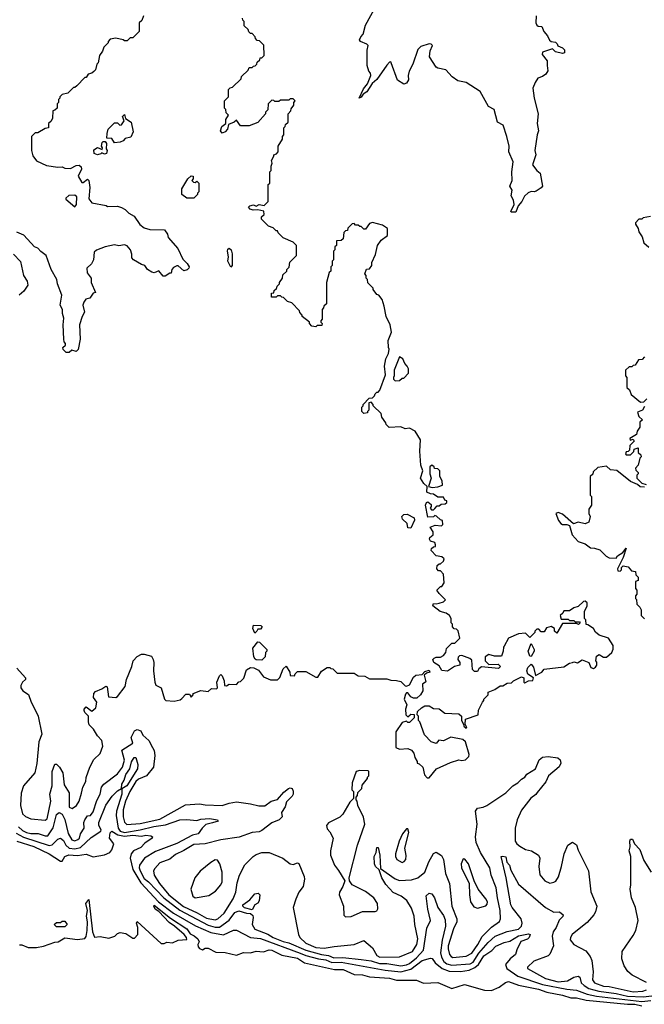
# Model space of a CAD drawing. Extents: x 2348354 to 2479840, y 460476 to 613653.
# Tile 232 of 256: x 2431136 to 2435542, y 551313 to 558258. Entities that reach past the tile are written whole.
import ezdxf

# ---------------------------------------------------------------- set-up
doc = ezdxf.new("R2010")
doc.units = 0

msp = doc.modelspace()

# ---------------------------------------------------------------- linework, layer by layer
at = {"layer": '0CON05XD'}
for points in [[(2434780, 558285), (2434777.5, 558235), (2434785, 558220), (2434793, 558213), (2434819.3, 558209.3), (2434833.8, 558175), (2434860, 558145), (2434873.6, 558113.6), (2434885, 558103.3), (2434915, 558100), (2434928.3, 558088.3), (2434933.6, 558073.6), (2434965, 558060), (2434980, 558045), (2434980, 558025), (2434965, 558020), (2434915, 558032.5), (2434895, 558052.5), (2434825, 558030), (2434823, 558013), (2434857, 557967), (2434857.5, 557935), (2434861.7, 557898.3), (2434847.5, 557875), (2434825, 557856.7), (2434792.5, 557845), (2434772.5, 557815), (2434756.7, 557775), (2434766.2, 557705), (2434793.6, 557593.6), (2434786.4, 557526.4), (2434796.7, 557475), (2434786.7, 557445), (2434771.2, 557335), (2434778, 557305), (2434753.8, 557235), (2434783.8, 557193.8), (2434806.7, 557175), (2434823.3, 557085), (2434815, 557072.5), (2434780.7, 557049.3), (2434765, 557043.8), (2434745, 557046.7), (2434722.3, 557037.7), (2434697.7, 557012.3), (2434678.8, 556975), (2434652.5, 556945), (2434635, 556900), (2434605, 556900), (2434600, 556905), (2434623.3, 556955), (2434618.8, 556985), (2434602.5, 557015), (2434610, 557055), (2434593.8, 557085), (2434610, 557125), (2434608.8, 557185), (2434616.7, 557255), (2434587, 557327), (2434588.8, 557365), (2434573.8, 557435), (2434546.2, 557515), (2434506.4, 557536.4), (2434482.5, 557625), (2434443.3, 557645), (2434385, 557752.5), (2434285, 557816.2), (2434226.4, 557826.4), (2434187.5, 557855), (2434141.2, 557905), (2434085.8, 557915.8), (2434074.3, 557924.3), (2434026.7, 557995), (2434031.4, 558038.6), (2434047.5, 558075), (2434040, 558085), (2434025, 558086.7), (2433965, 558068.8), (2433945, 558047.5), (2433910, 557945), (2433883.3, 557895), (2433877.5, 557865), (2433880, 557835), (2433865, 557810), (2433845, 557802.5), (2433802.1, 557832.1), (2433757.5, 557955), (2433755, 557960), (2433745, 557957.5), (2433725, 557937.5), (2433655, 557836), (2433622.4, 557807.6), (2433585, 557750), (2433558.3, 557731.7), (2433545, 557711.2), (2433530, 557705), (2433560.7, 557769.3), (2433588.8, 557805), (2433612.5, 557865), (2433611.7, 557881.7), (2433600, 557895), (2433587.5, 557935), (2433587, 558043), (2433593.3, 558075), (2433586.1, 558086.1), (2433541.2, 558105), (2433533.8, 558115), (2433542.7, 558137.3), (2433560, 558155), (2433575, 558220), (2433650, 558355)], [(2432010, 558285), (2431998.3, 558251.7), (2431980, 558235), (2431980, 558175), (2431935, 558130), (2431915, 558130), (2431895, 558110), (2431875, 558110), (2431867, 558117), (2431815, 558127.5), (2431775, 558120), (2431760, 558105), (2431760, 558095), (2431730, 558065), (2431720, 558035), (2431700, 558005), (2431690, 557955), (2431680, 557945), (2431670, 557905), (2431658.3, 557891.7), (2431645, 557880), (2431620, 557875), (2431605, 557850), (2431595, 557850), (2431538.3, 557791.7), (2431525, 557780), (2431515, 557780), (2431475, 557740), (2431435, 557730), (2431420, 557715), (2431420, 557705), (2431410, 557695), (2431410, 557675), (2431400, 557665), (2431400, 557635), (2431385, 557620), (2431370, 557615), (2431367, 557563), (2431358.3, 557541.7), (2431340, 557525), (2431340, 557495), (2431315, 557490), (2431265, 557460), (2431245, 557460), (2431220, 557435), (2431220, 557335), (2431228.3, 557298.3), (2431255, 557262.5), (2431325, 557230), (2431405, 557217.5), (2431435, 557220), (2431455, 557210), (2431495, 557207.5), (2431535, 557230), (2431555, 557231.2), (2431569.2, 557219.2), (2431572, 557205)], [(2434065, 554810), (2434081.7, 554828.3), (2434095, 554830), (2434108.3, 554841.7), (2434137, 554843), (2434148.3, 554851.7), (2434150, 554865), (2434135, 554870), (2434125, 554890), (2434085, 554890), (2434055, 554912.5), (2434033.6, 554913.6), (2434007.5, 554925), (2434010, 554965), (2433987, 554987), (2433962.5, 555025), (2433980, 555075), (2433966.7, 555115), (2433958.8, 555215), (2433963.8, 555295), (2433925.8, 555355.8), (2433885, 555376.7), (2433855, 555372.5), (2433825, 555386.2), (2433741.7, 555381.7), (2433721.7, 555401.7), (2433720, 555415), (2433690, 555455), (2433685, 555480), (2433630, 555535), (2433630, 555545), (2433615, 555560), (2433600, 555555), (2433600, 555505), (2433590, 555495), (2433590, 555485), (2433565, 555480), (2433550, 555495), (2433550, 555525), (2433560, 555535), (2433560, 555545), (2433601.7, 555588.3), (2433625, 555590), (2433640, 555605), (2433645, 555620), (2433655, 555630), (2433665, 555630), (2433677.5, 555645), (2433716.4, 555753.6), (2433710, 555815), (2433718, 555865), (2433737, 555903), (2433742.5, 555935), (2433737.5, 555945), (2433736.7, 555995), (2433760, 556055), (2433750, 556105), (2433721.2, 556165), (2433708.3, 556238.3), (2433692.5, 556285), (2433670, 556315), (2433655, 556320), (2433630, 556355), (2433630, 556365), (2433591.7, 556401.7), (2433590, 556425), (2433580, 556435), (2433580, 556455), (2433570, 556465), (2433581.7, 556498.3), (2433605, 556500), (2433620, 556525), (2433620, 556545), (2433647, 556603), (2433660, 556665), (2433687, 556703), (2433730, 556735), (2433730, 556785), (2433695, 556810), (2433625, 556827.5), (2433605, 556820), (2433575, 556780), (2433565, 556780), (2433545, 556800), (2433535, 556800), (2433525, 556810), (2433505, 556810), (2433495, 556820), (2433481.7, 556818.3), (2433451.7, 556788.3), (2433448.3, 556771.7), (2433435, 556770), (2433421.7, 556758.3), (2433418.3, 556711.7), (2433405, 556700), (2433371.7, 556698.3), (2433370, 556665), (2433360, 556655), (2433360, 556635), (2433350, 556625), (2433350, 556565), (2433340, 556555), (2433340, 556525), (2433330, 556515), (2433330, 556485), (2433320, 556475), (2433300, 556405), (2433300, 556255), (2433281.7, 556238.3), (2433280, 556225), (2433270, 556215), (2433270, 556145), (2433260, 556135), (2433260, 556125), (2433270, 556115), (2433268.3, 556101.7), (2433235, 556100), (2433225, 556092.5), (2433196.4, 556096.4), (2433180, 556115), (2433180, 556125), (2433130, 556165), (2433130, 556175), (2433113, 556193), (2433110, 556205), (2433055, 556260), (2433025, 556270), (2432998.3, 556298.3), (2432985, 556300), (2432975, 556310), (2432955, 556310), (2432945, 556300), (2432911.7, 556301.7), (2432911.7, 556328.3), (2432928.3, 556331.7), (2432931.7, 556348.3), (2432948.3, 556361.7), (2432951.7, 556378.3), (2432970, 556395), (2432970, 556405), (2432990, 556435), (2432991.7, 556458.3), (2433020, 556485), (2433020, 556495), (2433037, 556513), (2433043, 556547), (2433090, 556595), (2433090, 556665), (2433065, 556690), (2432995, 556720), (2432960, 556755), (2432955, 556770), (2432945, 556770), (2432925, 556790), (2432891.7, 556801.7), (2432841.7, 556851.7), (2432841.7, 556868.3), (2432860, 556885), (2432858.3, 556908.3), (2432815, 556917.5), (2432783.9, 556913.9), (2432761.7, 556921.7), (2432750, 556935), (2432760, 556945), (2432785, 556951.2), (2432805, 556942.5), (2432826.4, 556953.6), (2432861.7, 556948.3), (2432890, 556975), (2432890, 557095), (2432900, 557105), (2432900, 557185), (2432910, 557195), (2432910, 557225), (2432917.5, 557245), (2432912.5, 557265), (2432930, 557295), (2432930, 557305), (2432948.3, 557311.7), (2432960, 557325), (2432960, 557365), (2432990, 557415), (2432990, 557435), (2433000, 557445), (2433000, 557495), (2433010, 557505), (2433011.7, 557518.3), (2433030, 557535), (2433030, 557595), (2433050, 557615), (2433051.7, 557628.3), (2433070, 557655), (2433070, 557675), (2433080, 557685), (2433065, 557700), (2433045, 557700), (2433035, 557690), (2432975, 557690), (2432965, 557680), (2432935, 557680), (2432928.3, 557688.3), (2432915, 557690), (2432890, 557665), (2432887, 557623), (2432870, 557605), (2432870, 557595), (2432815, 557532.5), (2432755, 557510), (2432695, 557510), (2432665, 557550), (2432650, 557535), (2432610, 557520), (2432601.2, 557485), (2432585, 557466.2), (2432565, 557457.5), (2432552.5, 557475), (2432562.5, 557505), (2432590, 557525), (2432590, 557555), (2432610, 557585), (2432591.7, 557601.7), (2432590, 557625), (2432580, 557635), (2432580, 557685), (2432610, 557715), (2432610, 557765), (2432621.7, 557778.3), (2432638.3, 557781.7), (2432698.3, 557841.7), (2432701.7, 557858.3), (2432748.3, 557901.7), (2432755, 557920), (2432775, 557920), (2432785, 557930), (2432798.3, 557931.7), (2432810, 557945), (2432811.7, 557958.3), (2432830, 557975), (2432831.7, 557988.3), (2432845, 557990), (2432860, 558005), (2432858.3, 558078.3), (2432828.3, 558108.3), (2432811.7, 558111.7), (2432800, 558125), (2432798.3, 558138.3), (2432775, 558160), (2432765, 558160), (2432751.7, 558171.7), (2432748.3, 558188.3), (2432720, 558215), (2432720, 558245), (2432710, 558255), (2432708.3, 558268.3)], [(2431805, 557390), (2431785, 557420), (2431751.7, 557421.7), (2431752.5, 557455), (2431760, 557485), (2431805, 557530), (2431825, 557530), (2431843.3, 557513.3), (2431855, 557517.5), (2431872.5, 557545), (2431862.5, 557575), (2431875, 557590), (2431881.7, 557561.7), (2431922.5, 557535), (2431937, 557467), (2431919.3, 557430.7), (2431879.3, 557420.7), (2431865, 557403.3), (2431845, 557393.8), (2431805, 557390)], [(2431685, 557304), (2431661.2, 557315), (2431660, 557340), (2431685, 557356.7), (2431718.3, 557341.7), (2431720, 557355), (2431712.5, 557365), (2431718.3, 557391.7), (2431725, 557400), (2431738.3, 557398.3), (2431747.5, 557385), (2431747, 557347), (2431752.5, 557335), (2431747.5, 557315), (2431735, 557310), (2431715, 557320), (2431708.8, 557311.2), (2431685, 557304)], [(2431572, 557205), (2431547.5, 557155), (2431575, 557110), (2431585, 557110), (2431615, 557132.5), (2431623.6, 557123.6), (2431632, 557075), (2431623.8, 556995), (2431645, 556967.5), (2431747, 556947), (2431755, 556940), (2431825, 556942.5), (2431855, 556932.5), (2431879.3, 556919.3), (2431905, 556892.5), (2431943, 556873), (2431983.6, 556813.6), (2432015, 556790), (2432055, 556777.5), (2432157, 556777), (2432180, 556745), (2432183, 556723), (2432252.5, 556645), (2432288, 556568), (2432317.9, 556537.9), (2432331.2, 556515), (2432330, 556505), (2432317.3, 556492.7), (2432295, 556486.2), (2432255, 556522.5), (2432245, 556522.5), (2432220.7, 556509.3), (2432210, 556495), (2432205, 556470), (2432195, 556470), (2432161.7, 556448.3), (2432148.3, 556448.3), (2432117, 556487), (2432085, 556472.5), (2432068.3, 556478.3), (2432037, 556497), (2432020, 556525), (2431995, 556532.5), (2431940, 556565), (2431928.3, 556578.3), (2431927.5, 556605), (2431917.5, 556635), (2431895, 556662.5), (2431875, 556670), (2431835, 556662.5), (2431805, 556670), (2431740, 556655), (2431678.3, 556631.7), (2431661.7, 556618.3), (2431657.5, 556565), (2431643, 556537), (2431610, 556505), (2431613, 556473), (2431640, 556435), (2431640, 556405), (2431670, 556335), (2431655, 556330), (2431630, 556295), (2431603.6, 556286.4), (2431587.5, 556265), (2431582.5, 556245), (2431592.5, 556195), (2431576.7, 556165), (2431558.8, 556105), (2431563.8, 556005), (2431547.7, 555932.3), (2431535, 555917.5), (2431503, 555927), (2431485, 555910), (2431465, 555910), (2431441.7, 555931.7), (2431440, 555945), (2431458.3, 555961.7), (2431460, 555975), (2431450, 555985), (2431447.5, 556005), (2431442.5, 556105), (2431447, 556153), (2431437.5, 556185), (2431437.5, 556215), (2431422.5, 556245), (2431432.5, 556315), (2431402.5, 556395), (2431397.5, 556425), (2431357.5, 556495), (2431322.5, 556595), (2431285, 556622.5), (2431265, 556647.5), (2431240, 556655), (2431165, 556737.5), (2431115, 556760)], [(2432365, 557000), (2432315, 557000), (2432280, 557025), (2432280, 557065), (2432322.5, 557135), (2432345, 557157.5), (2432360, 557155), (2432360, 557135), (2432350, 557125), (2432361.7, 557111.7), (2432375, 557110), (2432385, 557120), (2432400, 557105), (2432400, 557045), (2432390, 557035), (2432390, 557025), (2432365, 557000)], [(2431525, 556937.5), (2431535.9, 556954.1), (2431538.3, 557008.3), (2431525, 557020), (2431481.7, 557018.3), (2431461.7, 556998.3), (2431461.7, 556991.7), (2431525, 556937.5)], [(2435585, 556870), (2435535, 556860), (2435525, 556850), (2435505, 556850), (2435480, 556825), (2435480, 556815), (2435500, 556785), (2435503, 556763), (2435527, 556727), (2435540, 556685), (2435575, 556652.5)], [(2432625, 556513.3), (2432603.8, 556555), (2432610, 556585), (2432601.2, 556625), (2432605, 556640), (2432615, 556647.5), (2432628, 556635), (2432635.7, 556605.7), (2432635.8, 556525), (2432625, 556513.3)], [(2431092.5, 556605), (2431141.7, 556551.7), (2431162.5, 556455), (2431190, 556415), (2431193.3, 556385), (2431166.4, 556343.6), (2431132.5, 556315)], [(2433785, 555710), (2433815, 555712.5), (2433835, 555730), (2433845, 555730), (2433880, 555765), (2433880, 555795), (2433870, 555815), (2433853, 555833), (2433840, 555865), (2433815, 555880), (2433776.7, 555785), (2433777.5, 555745), (2433772.5, 555735), (2433773, 555723), (2433785, 555710)], [(2435545, 555880), (2435528.3, 555861.7), (2435501.7, 555858.3), (2435478.3, 555821.7), (2435465, 555820), (2435455, 555810), (2435435, 555810), (2435410, 555785), (2435410, 555745), (2435420, 555735), (2435420, 555665), (2435438.3, 555648.3), (2435450, 555615), (2435515, 555560), (2435538.3, 555561.7), (2435560, 555585)], [(2435545, 555530), (2435530, 555505), (2435495, 555490), (2435505, 555460), (2435530, 555435), (2435511.7, 555418.3), (2435510, 555385), (2435493, 555357), (2435488.3, 555331.7), (2435440, 555305), (2435441.7, 555291.7), (2435465, 555300), (2435470, 555285), (2435440, 555255), (2435438.3, 555221.7), (2435428.3, 555211.7), (2435415, 555210), (2435410, 555195), (2435415, 555190), (2435445, 555190), (2435468.3, 555211.7), (2435471.7, 555228.3), (2435498.3, 555238.3), (2435500, 555205), (2435518.3, 555188.3), (2435520, 555175), (2435510, 555165), (2435500, 555115), (2435480, 555095), (2435481.7, 555081.7), (2435500, 555065), (2435500, 555055), (2435490, 555045), (2435490, 555025), (2435525, 554990), (2435555, 554980)], [(2434045, 554957.5), (2434085, 554963.3), (2434120, 554975), (2434117.5, 555005), (2434100, 555035), (2434100, 555075), (2434085, 555090), (2434061.7, 555091.7), (2434060, 555105), (2434043, 555117), (2434030, 555105), (2434030, 555055), (2434040, 555025), (2434020, 554965), (2434045, 554957.5)], [(2435545, 554960), (2435513, 554963), (2435495, 554980), (2435445, 555000), (2435348.3, 555078.3), (2435303, 555083), (2435275, 555110), (2435215, 555100), (2435181.7, 555068.3), (2435178.3, 555051.7), (2435160, 555035), (2435160, 554905), (2435170, 554895), (2435170, 554835), (2435150, 554805), (2435150, 554775), (2435160, 554755), (2435150, 554715), (2435125, 554703.3), (2435075, 554713.8), (2435043, 554703), (2434965, 554771.2), (2434935, 554782.5), (2434917.5, 554775), (2434936.7, 554725), (2434953.6, 554703.6), (2434965, 554696.7), (2434996.7, 554696.7), (2435015, 554690), (2435033.9, 554623.9), (2435075, 554577.5), (2435125, 554560), (2435163, 554533), (2435191.7, 554531.7), (2435228.3, 554518.3), (2435273.6, 554473.6), (2435295, 554462.5), (2435345, 554460), (2435353.6, 554476.4), (2435390, 554500), (2435415, 554530), (2435393.3, 554465), (2435353.3, 554385), (2435355, 554370), (2435371.7, 554368.3), (2435381.7, 554378.3), (2435382.5, 554395), (2435393.3, 554406.7), (2435428.3, 554398.3), (2435451.7, 554371.7), (2435480, 554365), (2435483, 554343), (2435500, 554325), (2435498.3, 554301.7), (2435480, 554295), (2435480, 554245), (2435490, 554235), (2435490, 554205), (2435480, 554195), (2435480, 554175), (2435487.5, 554167.5), (2435490, 554135), (2435510, 554115), (2435520, 554095), (2435520, 554055), (2435543, 554033)], [(2431116, 553685), (2431176.7, 553615), (2431176.7, 553605), (2431156.7, 553585), (2431145, 553562.5), (2431144.2, 553545), (2431158.8, 553525), (2431198.1, 553498.1), (2431216.7, 553445), (2431243.3, 553395), (2431266, 553345), (2431291.7, 553218.3), (2431271.2, 553165), (2431257.3, 553012.7), (2431242, 552945), (2431163.8, 552855), (2431147, 552803), (2431142.7, 552715), (2431155.6, 552655.6), (2431176.8, 552636.8), (2431215, 552620.8), (2431315, 552612), (2431328.8, 552621.2), (2431355.3, 552745), (2431348.8, 552795), (2431364.5, 552855), (2431365.7, 552955), (2431385, 553007.5), (2431395, 553007.5), (2431417.5, 552985), (2431440, 552945), (2431450.5, 552860.5), (2431484.5, 552805), (2431485, 552704.4), (2431505.6, 552694.4), (2431536, 552715), (2431555.6, 552745), (2431573, 552803), (2431581.1, 552845), (2431602.5, 552885), (2431605.9, 552914.1), (2431630, 552985), (2431659.5, 553040.5), (2431705, 553082.5), (2431723.8, 553135), (2431716.2, 553175), (2431685.9, 553205.9), (2431657.5, 553255), (2431626.7, 553285), (2431621.2, 553305), (2431622.5, 553345), (2431595, 553372.5), (2431591.2, 553385), (2431591.2, 553395), (2431605, 553412.5), (2431645, 553380), (2431673.8, 553405), (2431681.2, 553445), (2431656.4, 553476.4), (2431660, 553505), (2431670.7, 553519.3), (2431715, 553537.5), (2431745, 553557.5), (2431752.5, 553552.5), (2431761.7, 553481.7), (2431813.6, 553476.4), (2431825, 553483.3), (2431880.8, 553555), (2431890, 553605), (2431927.5, 553695), (2431937.5, 553735), (2431965, 553767.5), (2431995, 553782.5), (2432015, 553782.5), (2432065, 553770), (2432077.5, 553745), (2432083.3, 553725), (2432080, 553665), (2432090, 553585), (2432097.5, 553565), (2432133.3, 553545), (2432157.5, 553465), (2432167, 553457), (2432225, 553452.5), (2432269.3, 553460.7), (2432280.7, 553469.3), (2432308.3, 553501.7), (2432335, 553500), (2432345, 553480), (2432360, 553495), (2432360, 553505), (2432413, 553527), (2432465, 553520), (2432488.3, 553541.7), (2432525, 553537.5), (2432532.5, 553545), (2432527.5, 553585), (2432545, 553630), (2432555, 553640), (2432565, 553630), (2432577.5, 553595), (2432581.7, 553561.7), (2432595, 553560), (2432615, 553572.5), (2432665, 553570), (2432683, 553587), (2432695, 553590), (2432716.4, 553613.6), (2432736.4, 553673.6), (2432765, 553690), (2432787, 553687), (2432820.7, 553670.7), (2432855, 553623.3), (2432905, 553602.5), (2432955, 553602.5), (2432970.7, 553619.3), (2432995, 553680), (2433015, 553697.5), (2433042.5, 553655), (2433045, 553632.5), (2433075, 553630), (2433080, 553645), (2433095, 553660), (2433155, 553660), (2433225, 553620), (2433238.3, 553621.7), (2433265, 553662.5), (2433305, 553690), (2433325, 553690), (2433331.7, 553681.7), (2433345, 553680), (2433375, 553650), (2433495, 553650), (2433525, 553630), (2433571.7, 553628.3), (2433605, 553610), (2433725, 553610), (2433755, 553600), (2433795, 553597.5), (2433825, 553590), (2433855, 553560), (2433865, 553557.5), (2433885, 553567.5), (2433915, 553620), (2433930, 553635), (2433975, 553640), (2433995, 553660), (2434025, 553670), (2434030, 553655), (2434005, 553650), (2433990, 553635), (2434001.7, 553588.3), (2433978.3, 553571.7), (2433980, 553525), (2433963, 553497), (2433937, 553473), (2433915, 553472.5), (2433895, 553482.5), (2433875, 553510), (2433865, 553510), (2433858.3, 553501.7), (2433847.5, 553465), (2433867.5, 553425), (2433857.5, 553395), (2433860, 553355), (2433875, 553340), (2433890, 553355), (2433895, 553360), (2433918.3, 553358.3), (2433920, 553335), (2433885, 553300), (2433875, 553300), (2433865, 553310), (2433835, 553300), (2433790, 553235), (2433790, 553125), (2433815, 553112.5), (2433875, 553117.5), (2433900, 553105), (2433917.5, 553085), (2433923, 553053), (2433940, 553025), (2433940, 553015), (2433955, 553010), (2433980, 552985), (2433991.7, 552931.7), (2434011.7, 552911.7), (2434025, 552910), (2434076.4, 552973.6), (2434175, 553018.8), (2434235, 553037.5), (2434255, 553033.3), (2434281.7, 553038.3), (2434305, 553060), (2434307.5, 553075), (2434280, 553165), (2434261.7, 553181.7), (2434177, 553197), (2434125, 553172.5), (2434093, 553177), (2434075, 553152.5), (2434040, 553165), (2433992.5, 553215), (2433960, 553305), (2433950, 553315), (2433950, 553345), (2433940, 553355), (2433941.7, 553378.3), (2433970, 553405), (2433995, 553417.5), (2434025, 553417.5), (2434055, 553400), (2434095, 553397.5), (2434135, 553367.5), (2434235, 553362.5), (2434252.5, 553345), (2434252.5, 553315), (2434270, 553285), (2434270, 553275), (2434285, 553260), (2434290, 553265), (2434278.3, 553288.3), (2434280, 553325), (2434370, 553355), (2434373, 553387), (2434400, 553445), (2434410, 553455), (2434410, 553465), (2434440, 553495), (2434440, 553515), (2434487, 553533), (2434525, 553560), (2434545, 553560), (2434575, 553577.5), (2434605, 553580), (2434620, 553595), (2434675, 553622.5), (2434692.5, 553615), (2434692.5, 553585), (2434700, 553580), (2434725.7, 553594.3), (2434755, 553597.5), (2434760, 553615), (2434721.9, 553641.9), (2434713.1, 553665), (2434721.1, 553688.9), (2434745, 553713.3), (2434760.9, 553690.9), (2434775, 553632.5), (2434820, 553655), (2434835, 553677.5), (2434975, 553692.5), (2435015, 553720), (2435037, 553723), (2435045, 553730), (2435071.7, 553721.7), (2435105, 553742.5), (2435150, 553725), (2435165, 553690), (2435185, 553682.5), (2435199.3, 553690.7), (2435207.5, 553705), (2435207, 553727), (2435200, 553735), (2435205, 553770), (2435225, 553780), (2435255, 553762.5), (2435275, 553762.5), (2435312.5, 553795), (2435321.7, 553818.3), (2435322.5, 553845), (2435290, 553895), (2435225, 553917.5), (2435197, 553937), (2435183, 553963), (2435145, 553990), (2435131.7, 553991.7), (2435130, 554025), (2435120, 554035), (2435120, 554085), (2435140, 554125), (2435140, 554145), (2435125, 554156.7), (2435112.5, 554155), (2435075, 554120), (2435045, 554110), (2435015, 554087.5), (2434975, 554087.5), (2434968.3, 554071.7), (2434950, 554055), (2434955, 554030), (2435005, 554030), (2435015, 554020), (2435045, 554020), (2435055, 554010), (2435085, 554010), (2435090, 554005), (2435078.3, 553991.7), (2435065, 554000), (2434965, 554000), (2434925, 553930), (2434910, 553945), (2434910, 553965), (2434885, 553977.5), (2434851.7, 553968.3), (2434835, 553940), (2434815, 553940), (2434798.3, 553958.3), (2434785, 553960), (2434770, 553945), (2434770, 553935), (2434735, 553900), (2434705, 553930), (2434655, 553927.5), (2434583.6, 553896.4), (2434555, 553840), (2434548.3, 553831.7), (2434547.5, 553805), (2434535, 553770), (2434485, 553770), (2434445, 553780), (2434420, 553765), (2434420, 553735), (2434445, 553710), (2434511.7, 553711.7), (2434527.5, 553695), (2434515, 553682.5), (2434395, 553692.5), (2434375, 553680), (2434365, 553660), (2434345, 553660), (2434330, 553675), (2434325, 553740), (2434311.7, 553751.7), (2434255, 553772.5), (2434238.3, 553771.7), (2434228.3, 553761.7), (2434227.5, 553745), (2434240, 553725), (2434240, 553705), (2434203, 553697), (2434155, 553662.5), (2434115, 553667.5), (2434095, 553700), (2434057.5, 553725), (2434050, 553745), (2434060, 553755), (2434075, 553762.5), (2434105, 553762.5), (2434126.1, 553773.9), (2434142.5, 553795), (2434147, 553823), (2434185, 553860), (2434205, 553860), (2434240, 553895), (2434228.3, 553948.3), (2434218.3, 553958.3), (2434201.7, 553961.7), (2434190, 553975), (2434190, 553995), (2434180, 554005), (2434180, 554035), (2434167.5, 554055), (2434145, 554073.3), (2434103, 554083), (2434050, 554125), (2434055, 554140), (2434075, 554137.5), (2434096.4, 554143.6), (2434127, 554153), (2434140, 554165), (2434095, 554210), (2434080, 554235), (2434105, 554260), (2434115, 554260), (2434130, 554285), (2434127, 554347), (2434105, 554370), (2434091.7, 554371.7), (2434080, 554385), (2434081.7, 554408.3), (2434095, 554420), (2434105, 554420), (2434125, 554440), (2434130, 554455), (2434115, 554470), (2434075, 554477.5), (2434040, 554515), (2434041.7, 554528.3), (2434055, 554540), (2434068.3, 554541.7), (2434070, 554555), (2434065, 554570), (2434035, 554580), (2434027.5, 554595), (2434030, 554605), (2434052.5, 554625), (2434052.5, 554645), (2434031.7, 554678.3), (2434067, 554693), (2434111.7, 554688.3), (2434121.7, 554698.3), (2434120, 554725), (2434105, 554730), (2434077, 554757), (2434065, 554760), (2434055, 554752.5), (2434015, 554750), (2434000, 554835), (2434005, 554852.5), (2434015, 554857.5), (2434038.3, 554838.3), (2434040, 554825), (2434032.5, 554812.5), (2434041.7, 554801.7), (2434055, 554800), (2434065, 554810)], [(2433895, 554672.5), (2433874.1, 554674.1), (2433870, 554705), (2433837.5, 554735), (2433832.5, 554755), (2433845, 554767.5), (2433869.3, 554769.3), (2433920, 554745), (2433921.7, 554728.3), (2433895, 554672.5)], [(2432795, 553930), (2432781.2, 553965), (2432785, 553987.5), (2432836.1, 553986.1), (2432847.5, 553975), (2432845, 553970), (2432835, 553960), (2432815, 553960), (2432810, 553945), (2432795, 553930)], [(2432845, 553741.2), (2432805, 553742.5), (2432796.7, 553746.7), (2432788.8, 553765), (2432780.8, 553825), (2432815, 553870), (2432828.3, 553868.3), (2432880, 553815), (2432880, 553805), (2432870, 553795), (2432867.5, 553765), (2432845, 553741.2)], [(2434745, 553767.5), (2434735, 553770), (2434723.3, 553805), (2434745, 553857.5), (2434765.8, 553815), (2434765.6, 553804.4), (2434745, 553767.5)], [(2431127.1, 552565), (2431155, 552540), (2431185.2, 552525.2), (2431215, 552518.3), (2431267.4, 552517.4), (2431315, 552500.9), (2431335, 552500.4), (2431372.4, 552557.6), (2431395, 552651.2), (2431415, 552666), (2431435, 552654), (2431455, 552617.5), (2431477.2, 552517.2), (2431505, 552473.1), (2431525, 552465.6), (2431546, 552475), (2431557.1, 552485), (2431565.6, 552515), (2431590, 552555), (2431587.7, 552595), (2431595, 552614.2), (2431615, 552643.8), (2431635, 552644), (2431655, 552671.2), (2431680.2, 552749.8), (2431703.1, 552795), (2431714.4, 552845), (2431730.8, 552865), (2431825, 552939.4), (2431861.5, 552985), (2431875.3, 553035.3), (2431857.5, 553105), (2431933.8, 553155), (2431922, 553195), (2431947, 553243), (2431965, 553252), (2431991.7, 553241.7), (2432005, 553212.5), (2432047.5, 553175), (2432073.6, 553123.6), (2432083.9, 553103.9), (2432089.2, 553069.2), (2432079.2, 552985), (2432030, 552925), (2431975, 552901.8), (2431955.2, 552884.8), (2431913.3, 552815), (2431881.6, 552745), (2431867.1, 552685), (2431867.1, 552635), (2431875, 552598.6), (2431892.6, 552582.6), (2431985, 552589.2), (2432125, 552619.1), (2432305, 552721.2), (2432405, 552728.1), (2432445, 552720.5), (2432565, 552714.4), (2432615, 552731.9), (2432665, 552740.8), (2432765, 552727.5), (2432823, 552713), (2432865.8, 552714.2), (2432910, 552745), (2432955, 552757.5), (2433000, 552810), (2433032.5, 552835), (2433045, 552840), (2433057.5, 552835), (2433066.1, 552816.1), (2433064.3, 552795), (2433058.5, 552781.5), (2433018.3, 552741.7), (2433009.2, 552705), (2432984, 552665), (2432988.8, 552635), (2432966.6, 552613.4), (2432915, 552593.8), (2432845, 552538.6), (2432825, 552530), (2432775, 552525.7), (2432685, 552492.5), (2432555, 552474.4), (2432444.3, 552444.3), (2432365, 552440.6), (2432295, 552398), (2432235, 552370), (2432195, 552337.8), (2432125, 552310), (2432088.8, 552271.2), (2432080, 552255), (2432085.6, 552225), (2432121.8, 552165), (2432187.1, 552085), (2432292.9, 552002.9), (2432387.8, 551957.8), (2432455, 551920.6), (2432515, 551910), (2432535, 551915.5), (2432579.5, 551955), (2432642.1, 552057.9), (2432660.8, 552105), (2432669.8, 552170.2), (2432687.1, 552225), (2432725, 552296.7), (2432783.3, 552355), (2432805, 552368.8), (2432845, 552383.8), (2432895, 552383.8), (2432992.5, 552345), (2433045, 552303.3), (2433065, 552300), (2433095, 552310), (2433105, 552306.7), (2433143.3, 552215), (2433146.2, 552195), (2433136.2, 552145), (2433106.2, 552105), (2433083.8, 552055), (2433066.2, 551995), (2433102.9, 551805), (2433112.9, 551785), (2433154.4, 551745), (2433225, 551714.2), (2433285, 551708.5), (2433355, 551720.6), (2433495, 551734.2), (2433565, 551763.8), (2433625, 551712.5), (2433655, 551658.6), (2433675.9, 551645.9), (2433815, 551648.9), (2433907.8, 551685), (2433936.9, 551735), (2433943.9, 551775), (2433922.7, 551875), (2433917.8, 551935), (2433900.3, 551990.3), (2433866.2, 552045), (2433827.5, 552075), (2433771.7, 552101.7), (2433718, 552158), (2433690.9, 552205), (2433672.9, 552262.9), (2433646.9, 552285), (2433639.1, 552305), (2433637.8, 552355), (2433650, 552385), (2433655, 552420), (2433665, 552420), (2433677.1, 552365), (2433682, 552272), (2433785, 552198.9), (2433815, 552187.5), (2433899.8, 552190.2), (2433945.4, 552204.6), (2433993.8, 552245), (2434022.9, 552317.1), (2434055, 552376.7), (2434075, 552386.7), (2434112.3, 552362.3), (2434125.6, 552335.6), (2434140, 552235), (2434167.1, 552165), (2434184.6, 552005), (2434220.6, 551915), (2434219.3, 551895), (2434196.2, 551845), (2434158.5, 551725), (2434157.9, 551705), (2434169.2, 551665), (2434179.6, 551649.6), (2434192.8, 551642.8), (2434285, 551653.1), (2434325, 551674.5), (2434368.2, 551735), (2434398.1, 551791.9), (2434465, 551856.7), (2434521.9, 551898.1), (2434527.1, 551915), (2434526.7, 551975), (2434505.9, 552064.1), (2434497.4, 552135), (2434463.3, 552225), (2434451.8, 552275), (2434387.5, 552385), (2434357.1, 552455), (2434350.5, 552495), (2434362.5, 552585), (2434352.5, 552675), (2434365, 552696.7), (2434405, 552703.3), (2434432.5, 552715), (2434565, 552803.8), (2434615.5, 552854.5), (2434651.2, 552875), (2434675, 552901.2), (2434700, 552915), (2434714, 552936), (2434775, 552973.3), (2434801.7, 553038.3), (2434825, 553056.2), (2434865, 553060), (2434932.2, 553052.2), (2434948.7, 553038.7), (2434954.4, 553015), (2434941.1, 552988.9), (2434866.7, 552925), (2434848.7, 552881.3), (2434787, 552807), (2434777.3, 552792.7), (2434742.6, 552767.4), (2434675, 552683.3), (2434645.8, 552615), (2434632.5, 552555), (2434630.8, 552465), (2434644, 552445), (2434665, 552429.2), (2434705, 552406.2), (2434745.9, 552395.9), (2434796.2, 552365), (2434805.8, 552345), (2434797.5, 552285), (2434805, 552227.5), (2434840, 552185), (2434875, 552166.7), (2434905, 552173.8), (2434917.3, 552182.7), (2434936.8, 552213.2), (2434959.2, 552285), (2434976.1, 552373.9), (2435003.9, 552436.1), (2435035, 552457.5), (2435065, 552437.5), (2435075, 552400), (2435148, 552255), (2435165.9, 552105.9), (2435206.7, 552005), (2435198.8, 551965), (2435186.7, 551945), (2435139.7, 551890.3), (2435095.4, 551854.6), (2435033.6, 551806.4), (2435020.8, 551785), (2435018.8, 551768.8), (2435046.2, 551735), (2435129.3, 551689.3), (2435161.2, 551651.2), (2435173, 551623), (2435182.2, 551542.2), (2435177.5, 551485), (2435191.4, 551465), (2435255, 551441.1), (2435295, 551439.3), (2435465, 551400.6), (2435532, 551405), (2435557.5, 551415)], [(2431110.5, 552520.5), (2431161.9, 552491.9), (2431345, 552434.2), (2431365, 552439.1), (2431405, 552477.5), (2431425, 552484), (2431445, 552469.2), (2431462, 552435), (2431484.6, 552414.6), (2431525, 552410), (2431565, 552418.3), (2431641.2, 552488.8), (2431707.5, 552535), (2431710, 552545), (2431695.5, 552575), (2431694.6, 552595), (2431743.1, 552716.9), (2431787.8, 552782.2), (2431825, 552819.6), (2431854, 552836), (2431857.8, 552865), (2431874.1, 552895), (2431885.3, 552935), (2431912, 552975), (2431925, 553024.3), (2431944.5, 553055), (2431955, 553053.1), (2431969.5, 553005), (2431967.9, 552975), (2431890.9, 552855), (2431856.1, 552833.9), (2431856.2, 552795), (2431818.8, 552675), (2431816.9, 552645), (2431829.7, 552555), (2431844.2, 552535), (2431875, 552525.5), (2431985, 552544.3), (2432082, 552568), (2432165, 552578.3), (2432266.7, 552613.3), (2432315.9, 552615.9), (2432385, 552608.8), (2432415, 552618), (2432475.7, 552624.3), (2432532.5, 552615), (2432536.7, 552605), (2432496.2, 552593.8), (2432449.4, 552580.6), (2432423.8, 552556.2), (2432395, 552515.3), (2432355, 552506.8), (2432245, 552448.1), (2432095, 552391.9), (2432015.6, 552345), (2431982.5, 552295), (2431979.7, 552275), (2431985.3, 552255), (2432015, 552200.4), (2432046, 552176), (2432153.2, 552063.2), (2432265, 551977.6), (2432465, 551871.6), (2432515, 551856.5), (2432545, 551856.5), (2432613, 551907), (2432655, 551960), (2432682.3, 551972.3), (2432735, 551955.6), (2432765, 551954.2), (2432780, 551940), (2432783.3, 551925), (2432775.7, 551875), (2432795, 551844.4), (2432887.5, 551807.5), (2432925, 551784.3), (2432995, 551755.8), (2433035, 551747.3), (2433155, 551695.2), (2433265, 551663.4), (2433315, 551657.2), (2433351.3, 551641.3), (2433415, 551643.7), (2433545, 551629.3), (2433615, 551620.8), (2433675, 551601.3), (2433725, 551600), (2433825, 551585.2), (2433865, 551591.2), (2433885, 551601.4), (2433935, 551641.1), (2433984.7, 551695), (2434008.9, 551851.1), (2434033.1, 551905), (2434015.4, 551984.6), (2434002.5, 552077.5), (2434025, 552096), (2434043.2, 552093.2), (2434063.1, 552065), (2434085.8, 551995), (2434125, 551938.8), (2434138, 551908), (2434140.4, 551865), (2434115.6, 551765), (2434105.7, 551675.7), (2434111.2, 551645), (2434129.1, 551615), (2434148.8, 551598.8), (2434185, 551590.2), (2434315, 551598.3), (2434335, 551611.6), (2434376.3, 551673.7), (2434441.2, 551748.8), (2434490.4, 551795), (2434575, 551826.6), (2434655, 551843.8), (2434675.6, 551865), (2434680, 551885), (2434672.9, 551915), (2434610, 551995), (2434600.8, 552015), (2434567.1, 552205), (2434533.3, 552355), (2434545, 552358.8), (2434565, 552353.8), (2434573.8, 552315), (2434590.8, 552295), (2434600.2, 552260.2), (2434655, 552160), (2434846.2, 551996.2), (2434905, 551963.8), (2434945, 551964.4), (2434969.2, 551945), (2434967, 551933), (2434942.7, 551907.3), (2434920, 551855), (2434899.4, 551825), (2434892.5, 551795), (2434901.9, 551725), (2434875, 551667.5), (2434863.9, 551656.1), (2434763, 551617), (2434717.5, 551575), (2434717.5, 551565), (2434846.4, 551496.4), (2434935, 551471.7), (2435001.5, 551478.5), (2435045, 551505.8), (2435075, 551512), (2435088, 551505), (2435098.2, 551465), (2435117.1, 551445), (2435151.8, 551425), (2435220.8, 551405), (2435345, 551388.8), (2435425, 551371.4), (2435534.5, 551365.5), (2435595, 551373.2)], [(2433435, 551930), (2433475, 551933.3), (2433555, 551968.8), (2433645, 551967.5), (2433656.4, 551973.6), (2433663, 551987), (2433660, 552025), (2433635, 552063.8), (2433575, 552110), (2433482.5, 552155), (2433463, 552183), (2433460, 552205), (2433520, 552435), (2433571.2, 552585), (2433562.3, 552632.3), (2433522.5, 552715), (2433517, 552747), (2433510, 552755), (2433510, 552775), (2433520, 552785), (2433521.7, 552808.3), (2433550, 552835), (2433551.7, 552858.3), (2433590, 552905), (2433590, 552915), (2433600, 552925), (2433600, 552955), (2433595, 552960), (2433535, 552962.5), (2433510, 552955), (2433482.5, 552875), (2433480, 552825), (2433490, 552815), (2433490, 552765), (2433465, 552740), (2433415.9, 552654.1), (2433395, 552633.3), (2433315, 552592.5), (2433300, 552575), (2433305, 552550), (2433325, 552530), (2433346.7, 552485), (2433328, 552395), (2433328, 552365), (2433356.2, 552295), (2433385, 552257.5), (2433430, 552185), (2433416.7, 552145), (2433393.3, 552105), (2433390, 552085), (2433420, 552005), (2433423, 551943), (2433435, 551930)], [(2433835, 552313.8), (2433849.5, 552320.5), (2433860, 552335), (2433861.7, 552361.7), (2433852, 552415), (2433882.5, 552525), (2433875, 552550), (2433865, 552550), (2433837.5, 552515), (2433813.8, 552465), (2433786.2, 552375), (2433786.2, 552355), (2433796.7, 552335), (2433835, 552313.8)], [(2431115, 552464.1), (2431235, 552425.3), (2431344.5, 552374.5), (2431425, 552322), (2431435, 552323.8), (2431455, 552356.5), (2431482.2, 552367.7), (2431545, 552364), (2431605, 552371.5), (2431655, 552354), (2431735, 552368), (2431772.5, 552385), (2431785, 552402.5), (2431799.2, 552445), (2431770.5, 552485), (2431775, 552523.3), (2431785, 552534.4), (2431829.1, 552509.1), (2431875, 552498.4), (2431935, 552507.4), (2431995, 552498.8), (2432025, 552507.1), (2432061.5, 552501.5), (2432074, 552495), (2432070, 552485), (2432019.5, 552450.5), (2431989.9, 552420.1), (2431938.6, 552395), (2431922.1, 552375), (2431915.5, 552344.5), (2431935.4, 552264.6), (2431990.4, 552170.4), (2432115, 552037.1), (2432222.1, 551955), (2432376.8, 551866.8), (2432485, 551820), (2432575, 551803.1), (2432645, 551835.6), (2432665, 551835.7), (2432764.7, 551784.7), (2432835, 551776.3), (2433114.5, 551675), (2433155, 551656.8), (2433243.1, 551633.1), (2433296.6, 551626.6), (2433338, 551608), (2433405, 551609.5), (2433714.8, 551554.8), (2433825, 551542.2), (2433895, 551561), (2433975, 551623.3), (2434035, 551638.1), (2434045, 551635.8), (2434066.5, 551606.5), (2434116.2, 551566.2), (2434165, 551546.8), (2434245, 551545.7), (2434305.9, 551554.1), (2434348.1, 551571.9), (2434373.7, 551595), (2434409.7, 551655), (2434467.5, 551692.5), (2434495, 551722.7), (2434555, 551749.2), (2434595, 551759.4), (2434655, 551797), (2434725, 551811.5), (2434738.1, 551805), (2434730.5, 551785), (2434717.4, 551772.6), (2434672.6, 551757.4), (2434642.9, 551697.1), (2434633.9, 551665), (2434595.4, 551635), (2434562.2, 551595), (2434573.1, 551565), (2434651.2, 551511.2), (2434825, 551454), (2434995, 551419.3), (2435065, 551413.8), (2435138.6, 551385), (2435205, 551370.2), (2435525, 551334.2), (2435589.2, 551339.2)], [(2435556.8, 551466.8), (2435457.7, 551517.7), (2435426.7, 551545), (2435400, 551585), (2435383.3, 551635), (2435386.7, 551685), (2435465, 551797.5), (2435482, 551835), (2435498, 551905), (2435481.2, 551995), (2435452.5, 552065), (2435442.5, 552125), (2435447.5, 552155), (2435448, 552355), (2435436.1, 552396.1), (2435442, 552425), (2435439.2, 552465), (2435445, 552478.8), (2435459.2, 552479.2), (2435472.5, 552445), (2435510, 552405), (2435538.3, 552328.3), (2435590, 552245)], [(2432375, 552063.3), (2432469.5, 552080.5), (2432518.3, 552111.7), (2432554, 552155), (2432563.9, 552176.1), (2432564, 552245), (2432548.8, 552305), (2432530.7, 552330.7), (2432515, 552333.3), (2432485, 552313.8), (2432408.8, 552251.2), (2432372, 552205), (2432343.8, 552125), (2432356.4, 552076.4), (2432375, 552063.3)], [(2434365, 551992.5), (2434425, 552007.5), (2434435, 552020), (2434436.2, 552035), (2434425, 552057.5), (2434370, 552125), (2434342.5, 552185), (2434302.5, 552305), (2434276.4, 552336.4), (2434265, 552340), (2434250, 552305), (2434253.8, 552275), (2434306.4, 552166.4), (2434308.8, 552085), (2434316.7, 552035), (2434340.7, 552000.7), (2434365, 551992.5)], [(2431135, 551732.5), (2431151.7, 551731.7), (2431195, 551713.3), (2431255, 551713.3), (2431305, 551722.5), (2431385, 551752.5), (2431406.4, 551753.6), (2431455, 551782.5), (2431545, 551770), (2431595, 551776.7), (2431605, 551792.5), (2431613.1, 551835), (2431614.4, 551895), (2431607.5, 551935), (2431614.4, 551975), (2431601.9, 552025), (2431625, 552052.5), (2431650.6, 551825), (2431665, 551787.5), (2431705, 551792.5), (2431765, 551780), (2431807, 551793), (2431827, 551813), (2431845, 551820), (2431885, 551812.5), (2431935, 551780), (2431945, 551780), (2431970, 551805), (2431970, 551855), (2431960, 551885), (2431965, 551897.5), (2432135, 551743.3), (2432155, 551742.5), (2432175, 551752.5), (2432215, 551747.5), (2432253.9, 551766.1), (2432315, 551770), (2432312.5, 551785), (2432296.2, 551805), (2432229.2, 551865), (2432189.8, 551889.8), (2432117.9, 551967.9), (2432090.8, 551985), (2432081.9, 552005), (2432085, 552013.3), (2432200.8, 551920.8), (2432314.6, 551845), (2432339.7, 551809.7), (2432367.2, 551797.2), (2432392.5, 551775), (2432402, 551755), (2432392.9, 551735), (2432395, 551718.8), (2432405, 551706.2), (2432425, 551697.5), (2432445, 551710), (2432465, 551710), (2432520.7, 551680.7), (2432585, 551678.8), (2432665, 551658.8), (2432715, 551678.1), (2432764.1, 551675.9), (2432805, 551688), (2432855, 551684.3), (2432895, 551696.4), (2432915, 551695.4), (2432985, 551659.6), (2433095, 551638.2), (2433145.3, 551605.3), (2433357.9, 551557.9), (2433418.3, 551558.3), (2433495, 551523.1), (2433555, 551520.4), (2433605, 551506.2), (2433745, 551497.7), (2433795, 551484.4), (2433935, 551483.8), (2433985, 551462), (2434035.9, 551464.1), (2434085, 551466.7), (2434185, 551425.6), (2434275, 551452), (2434415, 551413.3), (2434465, 551411.2), (2434517.5, 551435), (2434562.2, 551467.8), (2434585, 551473.1), (2434655, 551448.5), (2434795, 551419.4), (2434855, 551398.1), (2434965, 551377.4), (2435025, 551358.2), (2435065, 551359.6), (2435132.7, 551342.7), (2435425, 551313.5), (2435475, 551313.5), (2435525, 551303.1)], [(2432775, 551979.2), (2432722.7, 551992.7), (2432709.2, 552005), (2432710, 552015), (2432759.8, 552050.2), (2432795, 552092.9), (2432818.1, 552098.1), (2432829.2, 552085), (2432825, 552043.3), (2432815, 552026), (2432795, 552013.8), (2432775, 551979.2)], [(2431455, 551860), (2431395, 551860), (2431380, 551875), (2431395, 551890), (2431425, 551890), (2431435, 551900), (2431455, 551900), (2431470, 551875), (2431455, 551860)]]:
    msp.add_lwpolyline(points, dxfattribs=at)

doc.saveas('drawing.dxf')
